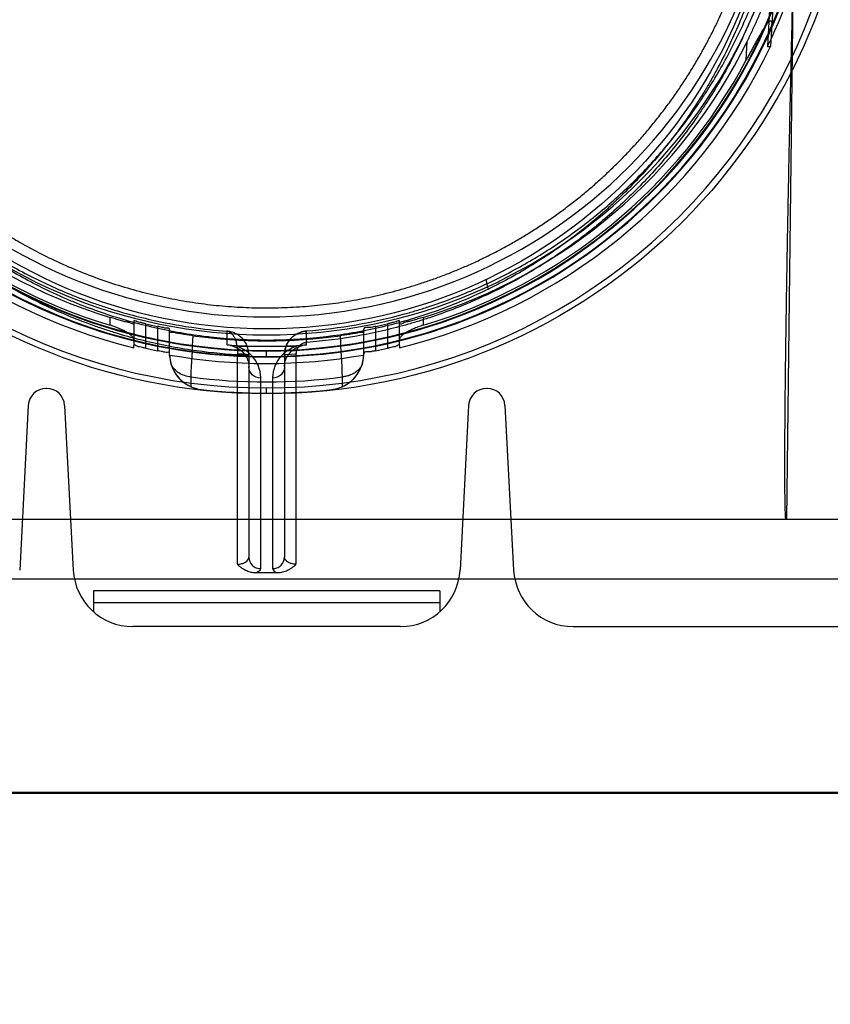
# Model space of a CAD drawing. Header units: millimetres. Extents: x 0 to 297, y 0 to 210.
# Tile 166 of 256: x 56.582 to 56.922, y 157.953 to 158.366. Entities that reach past the tile are written whole.
import ezdxf

# ---------------------------------------------------------------- set-up
doc = ezdxf.new("R2010")
doc.units = ezdxf.units.MM
doc.header["$LTSCALE"] = 16.335
doc.layers.get('0').update_dxf_attribs({"linetype": 'CONTINUOUS'})
for name, color, linetype in [('AXES_REF', 7, 'CONTINUOUS'), ('INTFCLR_1', 7, 'CONTINUOUS'), ('INTFCLR_144815', 7, 'CONTINUOUS'), ('INTFCLR_72935', 7, 'CONTINUOUS')]:
    doc.layers.add(name, color=color, linetype=linetype)

msp = doc.modelspace()

# ---------------------------------------------------------------- linework, layer by layer
at = {"color": 7, "linetype": 'Continuous'}
for radius in [4.8479140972, 4.8475, 4.8164570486]:
    msp.add_circle((57.445730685, 154.9564782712), radius, dxfattribs=at)
msp.add_arc((57.445730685, 154.9564782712), 4.8, 278.2771290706, 261.7228709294, dxfattribs=at)
at = {"layer": 'AXES_REF', "color": 9, "linetype": 'Continuous'}
msp.add_circle((57.445730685, 154.9564782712), 4.4222561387, dxfattribs=at)
at = {"layer": 'INTFCLR_1', "color": 6, "linetype": 'Continuous'}
for p, q in [((56.40981489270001, 158.0414711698), (56.9613668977, 158.0414711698)), ((56.42393325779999, 158.0417491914), (56.9472488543, 158.0417491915))]:
    msp.add_line(p, q, dxfattribs=at)
at = {"layer": 'INTFCLR_1', "color": 9, "linetype": 'Continuous'}
msp.add_circle((56.68559089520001, 158.4514782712), 0.215, dxfattribs=at)
for points, knots in [([(56.5922897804, 158.6501280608), (56.593900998, 158.6509125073), (56.5971549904, 158.6524466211), (56.6037559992, 158.6553578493), (56.6155670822, 158.660039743), (56.6295225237, 158.6643700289), (56.6420319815, 158.6672153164), (56.648402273, 158.6684047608), (56.6520824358, 158.6690171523), (56.6612971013, 158.6704258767), (56.6770795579, 158.6718907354), (56.6957278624, 158.6716556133), (56.7077838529, 158.6705504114), (56.7133500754, 158.6698545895), (56.7170566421, 158.669341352), (56.7270913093, 158.6677491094), (56.7431885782, 158.6641092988), (56.75876869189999, 158.6588556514), (56.7679851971, 158.6550807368), (56.7713005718, 158.6536487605), (56.77620762, 158.6514552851), (56.7865314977, 158.6464471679), (56.8016560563, 158.6376762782), (56.8157461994, 158.6275702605), (56.82433841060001, 158.6204258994), (56.8281928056, 158.6170231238), (56.8307309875, 158.6147283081), (56.83752948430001, 158.6083594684), (56.8479802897, 158.5973571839), (56.860475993, 158.5815013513), (56.8696440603, 158.5673794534), (56.8753926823, 158.5570296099), (56.8785041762, 158.5509390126), (56.88300325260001, 158.5416015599), (56.8889946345, 158.5270449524), (56.8941423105, 158.5101650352), (56.8967238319, 158.4988382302), (56.897776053, 158.4934703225), (56.89844221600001, 158.4898339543), (56.9000998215, 158.4797266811), (56.9014110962, 158.4666604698), (56.9017350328, 158.4534963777), (56.9016447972, 158.4468358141), (56.9015191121, 158.4430048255), (56.9010855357, 158.4335137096), (56.89982085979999, 158.4212627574), (56.8974722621, 158.4082709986), (56.8960647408, 158.4018718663), (56.8951937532, 158.3982391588), (56.8938314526, 158.3928556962), (56.8915623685, 158.3849312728), (56.8869197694, 158.371287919), (56.8813633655, 158.3581538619), (56.8757379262, 158.3471341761), (56.8723284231, 158.3410052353), (56.8670612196, 158.3320439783), (56.8584349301, 158.3191616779), (56.8454012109, 158.303166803), (56.8345454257, 158.2921440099), (56.8268634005, 158.2852178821), (56.821598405, 158.2806946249), (56.8120727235, 158.2730888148), (56.7975734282, 158.2631395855), (56.7852104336, 158.2563339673), (56.7788227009, 158.2532207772)], [0, 0, 0, 0, 0.0078493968, 0.0157556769, 0.0315973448, 0.06348082, 0.0796255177, 0.0877696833, 0.09186257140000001, 0.09596636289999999, 0.128600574, 0.1611442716, 0.177500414, 0.1816059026, 0.1857145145, 0.1938901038, 0.2261064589, 0.2578609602, 0.2657731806, 0.2697286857, 0.2736790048, 0.2893160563, 0.3199691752, 0.350131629, 0.3651446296, 0.3688979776, 0.3726519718, 0.3801321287, 0.4097003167, 0.4390100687, 0.4684423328, 0.4833358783, 0.4908515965, 0.498396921, 0.52873346, 0.5596898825, 0.5755734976, 0.5795998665, 0.5836492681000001, 0.5917658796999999, 0.6244614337, 0.6410489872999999, 0.6494251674, 0.6536350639, 0.6578378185, 0.6910418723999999, 0.7074624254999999, 0.7156483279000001, 0.7197377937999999, 0.7238248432, 0.7399718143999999, 0.7558251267, 0.7869322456, 0.802323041, 0.8100025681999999, 0.8176490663, 0.8478512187, 0.8777971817, 0.9079026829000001, 0.9155006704, 0.9231007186, 0.93830313, 0.9688745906, 1, 1, 1, 1]), ([(56.7788227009, 158.2532207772), (56.7723376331, 158.2500601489), (56.7589698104, 158.2443607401), (56.7415518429, 158.2389536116), (56.7299196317, 158.2363095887), (56.7244530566, 158.2352537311), (56.7207831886, 158.2345949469), (56.7106940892, 158.2329886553), (56.69400814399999, 158.2314443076), (56.6772400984, 158.2316618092), (56.66701639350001, 158.232469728), (56.6632831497, 158.2328395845), (56.6577194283, 158.2334654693), (56.6458386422, 158.2351997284), (56.6279129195, 158.2392667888), (56.613167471, 158.2442558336), (56.6047293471, 158.247663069), (56.60139055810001, 158.2490609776), (56.5956465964, 158.2515952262), (56.58449520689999, 158.2570250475), (56.5692993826, 158.2658713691), (56.55652127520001, 158.275082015), (56.5491105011, 158.2811331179), (56.5464575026, 158.2833802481), (56.542540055, 158.2867799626), (56.5343389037, 158.2943368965), (56.5225951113, 158.3068053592), (56.5099419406, 158.3230424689), (56.5020686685, 158.3353686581), (56.4977992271, 158.342901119), (56.4961046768, 158.3459752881), (56.493227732, 158.3514223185), (56.4878245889, 158.3626018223), (56.4825365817, 158.3759101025), (56.4781774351, 158.3897223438), (56.47440883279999, 158.4040997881), (56.4710165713, 158.4226312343), (56.469734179, 158.4386672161), (56.4695196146, 158.448171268), (56.4694823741, 158.4520004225), (56.4695455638, 158.4586486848), (56.4701694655, 158.4717518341), (56.4717691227, 158.4847242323), (56.4736417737, 158.4947358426), (56.47438388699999, 158.498333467), (56.4755487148, 158.503648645), (56.4775146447, 158.5114740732), (56.48060279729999, 158.5216641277), (56.4852712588, 158.534792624), (56.4901245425, 158.5459040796), (56.4948012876, 158.5551069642), (56.4980345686, 158.5611191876), (56.5039979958, 158.5713413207), (56.5134660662, 158.5852706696), (56.5263102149, 158.6008726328), (56.5370127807, 158.6116642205), (56.5439626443, 158.6178967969), (56.5465578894, 158.6201423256), (56.55050167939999, 158.6234734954), (56.5592924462, 158.6304613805), (56.57368811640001, 158.64030476), (56.5859545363, 158.6470436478), (56.5922897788, 158.65012806)], [0, 0, 0, 0, 0.0316060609, 0.0635406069, 0.07975651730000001, 0.0838444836, 0.0879320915, 0.0960907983, 0.1285991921, 0.1611989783, 0.1694097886, 0.173526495, 0.1776339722, 0.1939379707, 0.2261052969, 0.2580138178, 0.2620009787, 0.2659733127, 0.273871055, 0.2895030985, 0.3202911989, 0.3507747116, 0.3583934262, 0.3622044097, 0.3660061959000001, 0.3811173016, 0.4110448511, 0.4409258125, 0.4711799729, 0.4750127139, 0.4788584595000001, 0.4865582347, 0.5019977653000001, 0.5332401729, 0.5491816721, 0.5654318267, 0.5983319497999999, 0.6315729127, 0.6357728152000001, 0.6399804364, 0.648348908, 0.6648970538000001, 0.6974320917, 0.7054938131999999, 0.7095177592, 0.7135247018, 0.7293322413, 0.7448511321, 0.7601545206, 0.7903607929, 0.7978752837, 0.8053790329, 0.8202649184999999, 0.8497067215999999, 0.8790537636, 0.9086837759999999, 0.9161831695, 0.9199497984, 0.9237184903, 0.9387994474, 0.9691302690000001, 1, 1, 1, 1]), ([(56.7788227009, 158.2532207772), (56.7784459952, 158.2541372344), (56.7780014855, 158.2553501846), (56.7779455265, 158.2573240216), (56.7783970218, 158.2575400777)], [0, 0, 0, 0, 0.6643875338, 1, 1, 1, 1])]:
    msp.add_open_spline(points, degree=3, knots=knots, dxfattribs=at)
at = {"layer": 'INTFCLR_144815', "color": 9, "linetype": 'Continuous'}
for p, q in [((56.9074351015, 158.4378655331), (56.9039617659, 158.1564782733)), ((56.89897638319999, 158.3856856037), (56.8978771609, 158.3642242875)), ((56.887112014, 158.3495050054), (56.88750641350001, 158.357205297)), ((56.6197835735, 158.2380213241), (56.6197835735, 158.2413169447)), ((56.62978357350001, 158.2397706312), (56.62978357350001, 158.2294589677)), ((56.741398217, 158.2294589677), (56.741398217, 158.2397706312)), ((56.75139821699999, 158.2413169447), (56.75139821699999, 158.2380213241)), ((56.6347835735, 158.2283773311), (56.6347835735, 158.2386337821)), ((56.6397835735, 158.2375278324), (56.6397835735, 158.2273208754)), ((56.64478357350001, 158.2253199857), (56.64478357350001, 158.2364523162)), ((56.726398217, 158.2253199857), (56.726398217, 158.2364523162)), ((56.731398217, 158.2273208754), (56.731398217, 158.2375278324)), ((56.736398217, 158.2386337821), (56.736398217, 158.2283773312)), ((56.6688463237, 158.2355162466), (56.6688280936, 158.2297773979)), ((56.7023536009, 158.2297773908), (56.7023350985, 158.2356019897)), ((56.6855908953, 158.2249293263), (56.6855908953, 158.2273853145)), ((56.67329397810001, 158.2260308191), (56.6732817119, 158.2255775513)), ((56.6732835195, 158.1376225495), (56.6732817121, 158.2255775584)), ((56.673281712, 158.2255775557), (56.67809089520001, 158.2254030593)), ((56.67809089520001, 158.2256298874), (56.67809089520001, 158.1406150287)), ((56.69309089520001, 158.2256299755), (56.69309089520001, 158.1406150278)), ((56.697900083, 158.2258044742), (56.69789827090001, 158.1376225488)), ((56.65369201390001, 158.2163160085), (56.6537106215, 158.2122208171)), ((56.6830908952, 158.1357990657), (56.6830908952, 158.2158455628)), ((56.68809089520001, 158.2158455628), (56.68809089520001, 158.1357990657)), ((56.717471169, 158.2122208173), (56.7174897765, 158.2163160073)), ((56.65816118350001, 158.211011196), (56.6581942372, 158.2110075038)), ((56.68559089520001, 158.2092151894), (56.6855908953, 158.2116715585)), ((56.71298755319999, 158.2110075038), (56.7130206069, 158.211011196)), ((56.7582949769, 158.1214782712), (56.6128868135, 158.1214782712)), ((56.74186678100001, 158.1114782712), (56.6293150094, 158.1114782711))]:
    msp.add_line(p, q, dxfattribs=at)
at = {"layer": 'INTFCLR_144815', "color": 6, "linetype": 'Continuous'}
for p, q in [((56.8976137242, 158.3854508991), (56.8960621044, 158.3551248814)), ((56.8978780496, 158.3642344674), (56.8972216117, 158.3551188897)), ((56.8960616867, 158.3551249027), (56.8972216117, 158.3551188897)), ((56.62978357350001, 158.228560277), (56.62978357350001, 158.2294589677)), ((56.6704695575, 158.2295175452), (56.66938016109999, 158.2297211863)), ((56.6730808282, 158.2291584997), (56.6714248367, 158.2293136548)), ((56.6730808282, 158.2291584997), (56.6981009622, 158.2291584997)), ((56.7007122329, 158.2295175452), (56.6988890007, 158.2291956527)), ((56.70235360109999, 158.2297773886), (56.7012545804, 158.2296345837)), ((56.741398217, 158.2294589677), (56.741398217, 158.228560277)), ((56.6448258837, 158.2252884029), (56.64478357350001, 158.2253199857)), ((56.6448659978, 158.2255159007), (56.6448258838, 158.2252884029)), ((56.7263559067, 158.2252884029), (56.7263157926, 158.2255159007)), ((56.72639821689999, 158.2253199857), (56.7263559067, 158.2252884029)), ((56.593232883, 158.2114782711), (56.5929489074, 158.2114782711)), ((56.778232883, 158.2114782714), (56.7779489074, 158.2114782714)), ((56.5854591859, 158.2043707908), (56.5818325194, 158.1351698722)), ((56.6007226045, 158.2043707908), (56.604349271, 158.1351698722)), ((56.7704591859, 158.2043707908), (56.7668325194, 158.1351698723)), ((56.78572260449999, 158.2043707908), (56.78934927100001, 158.1351698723)), ((56.9905114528, 158.1564782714), (56.3806703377, 158.1564782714)), ((56.3665342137, 158.1314782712), (57.0046475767, 158.1314782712)), ((56.6128868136, 158.1264782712), (56.6128868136, 158.1176337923)), ((56.7582949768, 158.1264782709), (56.6128868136, 158.1264782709)), ((56.7582949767, 158.1264782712), (56.7582949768, 158.1176337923)), ((56.8143150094, 158.1114782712), (56.937424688, 158.1114782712))]:
    msp.add_line(p, q, dxfattribs=at)
at = {"layer": 'INTFCLR_144815', "color": 7, "linetype": 'Continuous'}
for p, q in [((56.6930466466, 158.2246905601), (56.6978783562, 158.2253348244)), ((56.697900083, 158.2258044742), (56.69309089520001, 158.2256299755))]:
    msp.add_line(p, q, dxfattribs=at)
at = {"layer": 'INTFCLR_144815', "color": 9, "linetype": 'Continuous'}
msp.add_circle((56.68559089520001, 158.4564782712), 0.2472630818, dxfattribs=at)
for centre, radius, start, end in [((56.6855908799, 158.4564346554), 0.2447631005, 179.9897900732, 0.0102098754), ((56.68559089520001, 158.4565925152), 0.2318711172, 180.028230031, 359.9717699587), ((56.6855908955, 158.4564513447), 0.2315220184, 179.9933364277, 0.0066635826), ((56.68559089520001, 158.4565488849), 0.2293714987, 180.0176390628, 359.9823609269), ((56.68559089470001, 158.4564077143), 0.2290223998, 179.982348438, 0.0176515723), ((60.3262911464, 158.0337751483), 3.6771328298, 176.8844939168, 177.1545435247), ((53.0701291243, 158.0350921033), 3.6518600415, 2.8444768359, 3.1163952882), ((56.68559089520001, 158.4564782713), 0.2422714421, 262.4341325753, 277.565867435)]:
    msp.add_arc(centre, radius, start, end, dxfattribs=at)
at = {"layer": 'INTFCLR_144815', "color": 6, "linetype": 'Continuous'}
for centre, radius, start, end in [((56.68559089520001, 158.4564782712), 0.2225, 180.0510065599, 359.9489934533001), ((56.68559089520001, 158.4564782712), 0.215, 180, 359.9999999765), ((56.68559089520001, 158.4564782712), 0.2336035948, 334.2866429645, 348.7122120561), ((56.68559089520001, 158.4564782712), 0.225, 206.1813150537, 252.9936921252), ((56.68559089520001, 158.4564782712), 0.225, 287.0063078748, 333.8186849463), ((56.68559089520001, 158.4564782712), 0.2346509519, 205.5916832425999, 256.2414276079), ((56.68559089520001, 158.4564782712), 0.2346509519, 283.7585723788, 334.4083167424), ((56.68559089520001, 158.4564782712), 0.2281535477, 207.9606619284, 253.2357535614), ((56.68559089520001, 158.4564782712), 0.2281535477, 286.7642464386, 332.0393380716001), ((56.68559089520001, 158.4564782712), 0.2236908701, 256.871729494, 258.1834040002), ((56.68559089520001, 158.4564782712), 0.2236908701, 281.8165959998, 283.128270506), ((56.68559089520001, 158.4564782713), 0.2250000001, 262.0813180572, 277.918681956), ((56.68559089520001, 158.4564782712), 0.2336908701, 257.4428966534, 258.6958753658), ((56.68559089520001, 158.4564782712), 0.2273197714, 265.771133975, 274.228866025), ((56.68559089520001, 158.4564782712), 0.2336908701, 281.3041246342, 282.5571033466), ((56.65985017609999, 158.2259311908), 0.0150379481, 182.4499574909, 197.10251136), ((56.65985632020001, 158.2259107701), 0.0149956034, 181.5089148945, 263.6351487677), ((56.68559089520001, 158.4564782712), 0.2345253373, 259.9999999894, 279.9999999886), ((56.7113254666, 158.2259107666), 0.0149956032, 276.3648662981, 358.4910990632), ((56.7113156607, 158.2259338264), 0.0150540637, 342.9057562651, 357.5432309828), ((56.6598139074, 158.225924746), 0.0150015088, 197.1197232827, 245.993358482), ((56.7113670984, 158.2259254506), 0.0150025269, 276.3804309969, 342.8785870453), ((56.5929489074, 158.2039782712), 0.0075, 90.0000000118, 176.9999999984), ((56.593232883, 158.2039782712), 0.0075, 3.0000000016, 89.99999998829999), ((56.6598330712, 158.225954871), 0.0150369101, 245.9733548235, 263.6162094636), ((56.68559089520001, 158.4564782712), 0.2469948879, 263.6277518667, 276.3722481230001), ((56.7779489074, 158.2039782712), 0.0075, 89.99999998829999, 176.9999999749), ((56.778232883, 158.2039782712), 0.0075, 3.0000000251, 90.0000000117), ((56.6293150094, 158.1364782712), 0.025, 182.9999999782, 270.000000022), ((56.74186678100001, 158.1364782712), 0.025, 269.9999999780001, 357.0000000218), ((56.8143150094, 158.1364782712), 0.025, 182.9999999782, 270.000000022)]:
    msp.add_arc(centre, radius, start, end, dxfattribs=at)
at = {"layer": 'INTFCLR_144815', "color": 7, "linetype": 'Continuous'}
msp.add_arc((56.7030937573, 158.2256274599), 0.0100030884, 94.34952020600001, 179.9855789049, dxfattribs=at)
at = {"layer": 'INTFCLR_144815', "color": 6, "linetype": 'Continuous'}
msp.add_ellipse((56.68559089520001, 158.0458211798), major_axis=(0.3160504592, 0), ratio=0.2790996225, start_param=7.8389877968, end_param=7.8689754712, dxfattribs=at)
for points, knots in [([(56.4756825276, 158.4564782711), (56.4756849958, 158.4534090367), (56.4758226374, 158.4472652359), (56.47642794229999, 158.4380559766), (56.4774368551, 158.4288335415), (56.4788601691, 158.4195802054), (56.4807178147, 158.4102642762), (56.4830334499, 158.400874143), (56.4858369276, 158.3913997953), (56.4891588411, 158.3818475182), (56.49293423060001, 158.3724735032), (56.496939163, 158.3637526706), (56.5008779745, 158.3560746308), (56.5045585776, 158.3495234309), (56.5079645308, 158.3439039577), (56.511099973, 158.3390537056), (56.51398050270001, 158.3348386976), (56.51660916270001, 158.3311734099), (56.5189997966, 158.3279772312), (56.5211665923, 158.3251849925), (56.5231445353, 158.3227173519), (56.525083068, 158.3203678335), (56.5270742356, 158.318023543), (56.52909588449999, 158.3157151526), (56.5309964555, 158.3136067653), (56.5326956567, 158.3117688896), (56.5342122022, 158.3101647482), (56.5355646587, 158.3087620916), (56.53683327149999, 158.3074689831), (56.5381221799, 158.3061768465), (56.5395377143, 158.3047829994), (56.5411216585, 158.3032539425), (56.5429011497, 158.3015735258), (56.5449049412, 158.2997272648), (56.5471634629, 158.2977026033), (56.5497076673, 158.2954905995), (56.5525834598, 158.2930743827), (56.5558361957, 158.290444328), (56.5595245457, 158.2875880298), (56.56372826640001, 158.2844872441), (56.5685466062, 158.2811250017), (56.5740992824, 158.2774905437), (56.58051502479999, 158.2735920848), (56.5879856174, 158.269432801), (56.5965802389, 158.2651254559), (56.6060184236, 158.2609569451), (56.6158719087, 158.2571897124), (56.6257868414, 158.2539591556), (56.6357334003, 158.251255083), (56.64569764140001, 158.2490644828), (56.655684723, 158.24737293), (56.6656669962, 158.246174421), (56.6756391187, 158.2454603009), (56.6822791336, 158.2453022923), (56.6855908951, 158.2453022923)], [0, 0, 0, 0, 0.0278433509, 0.0557285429, 0.083699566, 0.1119794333, 0.1406325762, 0.1698467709, 0.1996862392, 0.2302331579, 0.2615586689, 0.2913262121, 0.3172584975, 0.3398211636, 0.3594801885, 0.3768602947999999, 0.3922082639, 0.4057894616, 0.4177749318, 0.4284144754, 0.4378506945, 0.4464634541, 0.456046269, 0.4657523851, 0.4742990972, 0.4817962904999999, 0.4884585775, 0.4943248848, 0.4994721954, 0.5048918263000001, 0.510881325, 0.5174938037, 0.5248635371, 0.5330841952, 0.5422107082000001, 0.5523788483, 0.5636668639, 0.5762833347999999, 0.5903234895, 0.6059832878, 0.6236658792, 0.6436173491, 0.6661769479, 0.6917559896, 0.7211635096, 0.7533574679, 0.7853151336, 0.8168215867, 0.8479181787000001, 0.8787852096, 0.9093365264, 0.9397732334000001, 0.9699565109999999, 1, 1, 1, 1]), ([(56.6855908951, 158.2453022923), (56.6872677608, 158.2453022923), (56.6906225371, 158.2453427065), (56.6956539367, 158.2455246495), (56.7006849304, 158.2458282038), (56.7057152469, 158.2462538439), (56.7107445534, 158.2468022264), (56.7157725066, 158.2474741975), (56.72079857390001, 158.2482707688), (56.7258222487, 158.249193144), (56.7308427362, 158.2502426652), (56.7358592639, 158.251420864), (56.74087067, 158.2527293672), (56.7458758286, 158.2541699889), (56.7508731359, 158.2557445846), (56.7558610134, 158.2574551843), (56.76083730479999, 158.2593037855), (56.7657998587, 158.2612925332), (56.7707458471, 158.2634234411), (56.7756724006, 158.2656986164), (56.7805759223, 158.2681199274), (56.7854527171, 158.2706892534), (56.7902983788, 158.2734081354), (56.7951081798, 158.2762779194), (56.7998767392, 158.2792994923), (56.804598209, 158.2824733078), (56.8092661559, 158.2857992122), (56.8138735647, 158.2892763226), (56.8184128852, 158.2929029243), (56.8228760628, 158.2966763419), (56.82725460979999, 158.3005928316), (56.8315396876, 158.3046474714), (56.8357222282, 158.3088340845), (56.8397930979, 158.3131452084), (56.84374330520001, 158.3175721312), (56.8475642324, 158.3221049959), (56.85124782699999, 158.3267329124), (56.854786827, 158.3314441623), (56.8581749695, 158.3362264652), (56.8614071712, 158.3410672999), (56.8644797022, 158.3459543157), (56.8673899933, 158.3508752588), (56.8701365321, 158.3558179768), (56.8727187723, 158.360770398), (56.8751378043, 158.365722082), (56.8773963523, 158.3706649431), (56.8794985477, 158.3755936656), (56.88144914, 158.3805046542), (56.8832531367, 158.3853956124), (56.88491552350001, 158.390265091), (56.88644115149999, 158.3951123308), (56.88783462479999, 158.3999370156), (56.8891002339, 158.404739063), (56.89024193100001, 158.4095184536), (56.8912634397, 158.4142756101), (56.8921682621, 158.4190115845), (56.8929596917, 158.423728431), (56.8936406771, 158.4284288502), (56.89421376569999, 158.4331161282), (56.8946810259, 158.4377937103), (56.8950440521, 158.4424652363), (56.8953039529, 158.4471344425), (56.8954613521, 158.4518051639), (56.8954980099, 158.4549202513), (56.89549926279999, 158.4564782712)], [0, 0, 0, 0, 0.0152115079, 0.0304312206, 0.0456674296, 0.060928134, 0.076221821, 0.0915561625, 0.1069396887, 0.1223797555, 0.1378850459, 0.1534623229, 0.169120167, 0.1848647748, 0.2007045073, 0.2166448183, 0.2326936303, 0.2488553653, 0.2651371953, 0.2815421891, 0.2980761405, 0.3147407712, 0.3315399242, 0.3484738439, 0.3655424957, 0.3827441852, 0.4000751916, 0.4175297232, 0.4350996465, 0.4527744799, 0.4705409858, 0.4883832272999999, 0.5062825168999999, 0.524217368, 0.5421640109, 0.5600969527, 0.5779894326, 0.5958136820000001, 0.6135422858, 0.6311489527, 0.6486090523, 0.6659016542, 0.6830048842, 0.6998975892, 0.7165613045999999, 0.7329915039, 0.7491899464, 0.7651635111, 0.7809214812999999, 0.7964748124, 0.8118350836, 0.8270148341, 0.8420260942, 0.856879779, 0.8715864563, 0.8861599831, 0.9006149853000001, 0.9149693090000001, 0.9292409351, 0.9434482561, 0.9576092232, 0.9717425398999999, 0.9858665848, 1, 1, 1, 1]), ([(56.88750641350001, 158.357205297), (56.887845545, 158.3578950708), (56.8885303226, 158.3593072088), (56.8895502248, 158.3614710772), (56.8905718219, 158.3637042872), (56.8915777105, 158.3659724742), (56.89254931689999, 158.3682340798), (56.8934676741, 158.3704411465), (56.89431065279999, 158.3725319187), (56.8950577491, 158.3744413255), (56.8957000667, 158.3761291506), (56.8962445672, 158.3775944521), (56.8967036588, 158.3788610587), (56.8971962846, 158.3802332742), (56.8976441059, 158.3815826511), (56.898224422, 158.3831115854), (56.8983260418, 158.3841172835), (56.899438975, 158.3857649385), (56.89897638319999, 158.3856856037)], [0, 0, 0, 0, 0.07502765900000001, 0.1531894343, 0.2335000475, 0.3147357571, 0.3953805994, 0.4737639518, 0.5480715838, 0.6154260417, 0.6738933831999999, 0.7243681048, 0.7679500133, 0.8055813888, 0.8660002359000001, 0.9102996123, 0.9541863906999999, 1, 1, 1, 1]), ([(56.9036952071, 158.1564782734), (56.9036433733, 158.1570279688), (56.9035697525, 158.1582529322), (56.9035060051, 158.1598657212), (56.90346195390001, 158.1613507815), (56.90343098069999, 158.1626242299), (56.9034033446, 158.1640150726), (56.903378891, 158.1655321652), (56.90335759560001, 158.1671852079), (56.903339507, 158.1689848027), (56.90332474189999, 158.170942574), (56.903313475, 158.1730711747), (56.9033059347, 158.1753843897), (56.9033024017, 158.1778974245), (56.9033032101, 158.1806270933), (56.9033087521, 158.1835919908), (56.9033194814, 158.1868125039), (56.9033359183, 158.1903109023), (56.9033586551, 158.1941115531), (56.9033883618, 158.198240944), (56.90342579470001, 158.2027279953), (56.9034718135, 158.2076051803), (56.9035273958, 158.2129085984), (56.9035936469, 158.2186776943), (56.9036718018, 158.2249546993), (56.9037632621, 158.2317866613), (56.903869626, 158.2392261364), (56.9039927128, 158.2473313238), (56.9041345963, 158.2561666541), (56.9042976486, 158.2658036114), (56.9044846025, 158.2763221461), (56.90469860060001, 158.2878107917), (56.9049432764, 158.3003679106), (56.9052228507, 158.3141027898), (56.9055422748, 158.3291378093), (56.90590746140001, 158.3456126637), (56.9063256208, 158.3636900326), (56.9066301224, 158.3762934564), (56.9067930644, 158.3828922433)], [0, 0, 0, 0, 0.007314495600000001, 0.0162510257, 0.0213833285, 0.0269963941, 0.0331262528, 0.0398123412, 0.04709693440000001, 0.0550270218, 0.0636539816, 0.0730335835, 0.0832264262, 0.0942988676, 0.1063254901, 0.1193882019, 0.1335769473, 0.1489900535, 0.1657343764, 0.1839276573, 0.2036963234, 0.2251794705, 0.2485419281, 0.2739581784, 0.3016116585, 0.3317041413, 0.3644739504, 0.4001775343, 0.4390914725, 0.4815366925, 0.527863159, 0.5784596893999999, 0.6337610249, 0.6942474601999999, 0.7604526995, 0.8329851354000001, 0.9125547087, 1, 1, 1, 1]), ([(56.8978771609, 158.3642242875), (56.8979034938, 158.3645949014), (56.89817884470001, 158.3654473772), (56.8966462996, 158.3660568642), (56.89597971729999, 158.3647191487), (56.89514505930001, 158.3637414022), (56.8943205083, 158.3624168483), (56.8935621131, 158.3611894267), (56.8928419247, 158.3599600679), (56.892197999, 158.3588400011), (56.89148626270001, 158.3575770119), (56.89070869, 158.3561755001), (56.8898707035, 158.3546450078), (56.8889817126, 158.3530037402), (56.8880553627, 158.3512780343), (56.8874287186, 158.3501016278), (56.887112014, 158.3495050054)], [0, 0, 0, 0, 0.05257632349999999, 0.1037903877, 0.1639261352, 0.2300141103, 0.2946172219, 0.3816090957, 0.4351594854, 0.496039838, 0.564477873, 0.6402869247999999, 0.7228443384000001, 0.8113872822, 0.9044168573, 1, 1, 1, 1]), ([(56.62978357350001, 158.238689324), (56.62978357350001, 158.2381820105), (56.6281108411, 158.2392130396), (56.626866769, 158.2392618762), (56.6250558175, 158.239819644), (56.6234667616, 158.2402313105), (56.6220464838, 158.2406417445), (56.6209239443, 158.2409709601), (56.6201657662, 158.2412000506), (56.6197835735, 158.2413169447)], [0, 0, 0, 0, 0.1471269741, 0.2835276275, 0.4570121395, 0.660371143, 0.7703881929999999, 0.8840911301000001, 1, 1, 1, 1]), ([(56.6347835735, 158.2386337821), (56.6343451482, 158.2387360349), (56.6335149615, 158.2389164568), (56.6322664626, 158.2392660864), (56.6312439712, 158.2393134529), (56.6297835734, 158.2402579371), (56.62978357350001, 158.2397706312)], [0, 0, 0, 0, 0.2633778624, 0.5076336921, 0.7149088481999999, 1, 1, 1, 1]), ([(56.741398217, 158.2397706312), (56.741398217, 158.240258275), (56.7399382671, 158.2393139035), (56.7389157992, 158.2392661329), (56.7376676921, 158.2389166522), (56.73683711, 158.238736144), (56.736398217, 158.2386337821)], [0, 0, 0, 0, 0.2852888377, 0.4921243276, 0.7363410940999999, 1, 1, 1, 1]), ([(56.75139821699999, 158.2413169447), (56.751016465, 158.2412001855), (56.7502581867, 158.2409710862), (56.7491345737, 158.2406414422), (56.7480404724, 158.2403256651), (56.7467080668, 158.2399660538), (56.7451239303, 158.2394679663), (56.7435827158, 158.2393644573), (56.741398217, 158.2379675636), (56.741398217, 158.238689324)], [0, 0, 0, 0, 0.1157792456, 0.2296614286, 0.3399185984, 0.4449509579, 0.6347463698, 0.7906735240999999, 1, 1, 1, 1]), ([(56.62978357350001, 158.2319058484), (56.62978357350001, 158.2322869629), (56.6293722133, 158.233079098), (56.6284742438, 158.2339315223), (56.6273769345, 158.234728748), (56.62629145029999, 158.2353693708), (56.62521348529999, 158.2359270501), (56.6242034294, 158.2363984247), (56.6231395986, 158.2368493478), (56.62203866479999, 158.2372740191), (56.6209175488, 158.2376673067), (56.6201618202, 158.2379073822), (56.6197835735, 158.2380213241)], [0, 0, 0, 0, 0.09447921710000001, 0.2047324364, 0.3088336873, 0.4292518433, 0.5170782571, 0.6095937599, 0.7055101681, 0.803461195, 0.9020696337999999, 1, 1, 1, 1]), ([(56.64478357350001, 158.2364523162), (56.64478357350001, 158.236947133), (56.64303307, 158.2366119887), (56.64170148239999, 158.2372149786), (56.6404272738, 158.2373931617), (56.6397835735, 158.2375278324)], [0, 0, 0, 0, 0.2902356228, 0.6142619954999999, 1, 1, 1, 1]), ([(56.731398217, 158.2375278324), (56.7309626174, 158.2374366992), (56.7300837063, 158.237291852), (56.72863447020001, 158.2367743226), (56.72639821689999, 158.2372989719), (56.726398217, 158.2364523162)], [0, 0, 0, 0, 0.2610413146, 0.5033776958, 1, 1, 1, 1]), ([(56.75139821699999, 158.2380213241), (56.751033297, 158.2379113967), (56.7503060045, 158.2376808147), (56.7492259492, 158.2373038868), (56.7481648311, 158.2368980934), (56.7471351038, 158.2364671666), (56.7458570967, 158.2358799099), (56.7444364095, 158.235132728), (56.7430126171, 158.2341860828), (56.74192034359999, 158.2332143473), (56.741398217, 158.2323614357), (56.741398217, 158.2319058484)], [0, 0, 0, 0, 0.0945406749, 0.1892324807, 0.2837303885, 0.3763075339, 0.4660987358, 0.6324832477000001, 0.7746478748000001, 0.8869862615, 1, 1, 1, 1]), ([(56.6545932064, 158.2336237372), (56.6542230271, 158.2336752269), (56.65348748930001, 158.2337799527), (56.6523983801, 158.233943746), (56.6510119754, 158.2341574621), (56.649450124, 158.234442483), (56.6476742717, 158.2346810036), (56.6464216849, 158.2351766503), (56.64478357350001, 158.2348758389), (56.64478357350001, 158.2353846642)], [0, 0, 0, 0, 0.1124479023, 0.2234777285, 0.3315941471, 0.5334406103, 0.7080612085, 0.8469099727, 1, 1, 1, 1]), ([(56.72639821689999, 158.2353846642), (56.72639821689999, 158.2348741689), (56.7247565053, 158.2351760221), (56.72350234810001, 158.2346801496), (56.7217270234, 158.2344416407), (56.7201660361, 158.2341568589), (56.71878076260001, 158.2339433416), (56.7176929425, 158.2337797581), (56.7169583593, 158.2336751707), (56.71658858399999, 158.2336237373)], [0, 0, 0, 0, 0.1535925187, 0.2925122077, 0.467024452, 0.668799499, 0.7768122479, 0.8876747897, 1, 1, 1, 1]), ([(56.6347835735, 158.2283773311), (56.6343457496, 158.2284748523), (56.6335164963, 158.2286463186), (56.6322690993, 158.2289817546), (56.6312456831, 158.2290185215), (56.6297835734, 158.22994616), (56.62978357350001, 158.2294589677)], [0, 0, 0, 0, 0.2630321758, 0.5070526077, 0.7143098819, 1, 1, 1, 1]), ([(56.741398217, 158.2294589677), (56.741398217, 158.2299465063), (56.7399364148, 158.2290188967), (56.7389129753, 158.2289817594), (56.737665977, 158.2286464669), (56.7368364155, 158.2284749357), (56.736398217, 158.2283773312)], [0, 0, 0, 0, 0.2858931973, 0.4927596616, 0.7367427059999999, 1, 1, 1, 1]), ([(56.64478357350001, 158.2262892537), (56.64478357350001, 158.2267837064), (56.6430318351, 158.2264349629), (56.6417003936, 158.2270254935), (56.6404267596, 158.2271923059), (56.6397835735, 158.2273208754)], [0, 0, 0, 0, 0.2905354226, 0.6145937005, 1, 1, 1, 1]), ([(56.731398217, 158.2273208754), (56.7309629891, 158.2272338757), (56.7300847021, 158.2270970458), (56.7286354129, 158.2265930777), (56.72639821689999, 158.2271350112), (56.726398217, 158.2262892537)], [0, 0, 0, 0, 0.2608028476, 0.5030260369, 1, 1, 1, 1]), ([(56.68085226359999, 158.1340208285), (56.68025824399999, 158.1340183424), (56.6790123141, 158.1341542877), (56.6771340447, 158.1347807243), (56.6755703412, 158.135681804), (56.6742848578, 158.1366761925), (56.6736275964, 158.1372902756), (56.67328351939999, 158.1376225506)], [0, 0, 0, 0, 0.2073216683, 0.4334280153, 0.6864196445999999, 0.8330586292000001, 1, 1, 1, 1]), ([(56.69789827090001, 158.1376225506), (56.6974886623, 158.1372236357), (56.6967192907, 158.1365180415), (56.695539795, 158.135653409), (56.6944356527, 158.1350176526), (56.693369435, 158.1345539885), (56.6920214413, 158.1341450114), (56.69099374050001, 158.1340180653), (56.6903295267, 158.1340208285)], [0, 0, 0, 0, 0.1994813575, 0.3635949, 0.5091992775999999, 0.6431331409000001, 0.7682614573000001, 1, 1, 1, 1])]:
    msp.add_open_spline(points, degree=3, knots=knots, dxfattribs=at)
at = {"layer": 'INTFCLR_144815', "color": 9, "linetype": 'Continuous'}
for points, knots in [([(56.6732817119, 158.2255775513), (56.6667239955, 158.2259527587), (56.6530024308, 158.2273698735), (56.6359360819, 158.2308060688), (56.6246541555, 158.233971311), (56.6194906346, 158.2355948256), (56.6160612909, 158.2367202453), (56.6067828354, 158.2399579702), (56.59203055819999, 158.2461454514), (56.5764330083, 158.2545453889), (56.5660201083, 158.261154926), (56.5602130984, 158.2651378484), (56.5516883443, 158.2712864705), (56.5421834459, 158.2790290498), (56.5332621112, 158.2873939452), (56.5283329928, 158.2923469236), (56.52111949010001, 158.2999375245), (56.5109603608, 158.311936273), (56.4988836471, 158.3291508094), (56.4900976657, 158.3444484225), (56.48503909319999, 158.3548307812), (56.4828155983, 158.3597457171), (56.48136301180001, 158.3630573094), (56.4775141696, 158.3722589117), (56.4720428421, 158.3877875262), (56.46800665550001, 158.4038132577), (56.4660944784, 158.4138113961), (56.4654543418, 158.4175088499), (56.464557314, 158.423078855), (56.4630699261, 158.4344253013), (56.46238777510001, 158.4449162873), (56.4622331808, 158.4516527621)], [0, 0, 0, 0, 0.0579960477, 0.1216075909, 0.1534412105, 0.1614161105, 0.1693984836, 0.1853084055, 0.2481800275, 0.3103966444, 0.3414785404, 0.3570416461, 0.3725645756, 0.4342808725, 0.4650884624, 0.4805165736, 0.4959725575, 0.5575426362, 0.6191124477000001, 0.6814044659, 0.7130732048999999, 0.7210533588, 0.7290343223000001, 0.7450012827, 0.8091155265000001, 0.8741835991, 0.8906916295, 0.8989896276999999, 0.9073150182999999, 0.9405046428, 1, 1, 1, 1]), ([(56.4654683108, 158.4515892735), (56.4656149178, 158.4451246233), (56.4662801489, 158.4350667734), (56.4677402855, 158.4241948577), (56.4686200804, 158.4188674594), (56.4692482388, 158.4153303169), (56.4711262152, 158.4057613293), (56.4750953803, 158.3904207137), (56.4804744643, 158.3755727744), (56.4842578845, 158.3667768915), (56.4856869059, 158.3636090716), (56.4878756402, 158.3589049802), (56.4928592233, 158.3489617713), (56.5015162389, 158.3343159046), (56.5134126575, 158.3178440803), (56.52341236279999, 158.3063748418), (56.5305125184, 158.2991186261), (56.53537140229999, 158.2943770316), (56.54417302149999, 158.2863633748), (56.5535391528, 158.2789572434), (56.5619340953, 158.2730786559), (56.5676609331, 158.2692652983), (56.5779373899, 158.2629333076), (56.59332640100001, 158.2548907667), (56.607862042, 158.2489750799), (56.6170052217, 158.2458785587), (56.62038724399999, 158.2448013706), (56.6254817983, 158.2432467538), (56.6366162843, 158.2402151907), (56.6519430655, 158.2372216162), (56.6639192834, 158.2358938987), (56.6688463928, 158.235516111)], [0, 0, 0, 0, 0.0596440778, 0.0928240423, 0.1011490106, 0.1094475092, 0.1259595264, 0.1910905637, 0.255365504, 0.2713912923, 0.2794047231, 0.2874194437, 0.3192469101, 0.3819601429, 0.4441037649, 0.5064173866, 0.5220877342, 0.5377410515, 0.5690320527, 0.6318516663, 0.6476799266, 0.6635601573, 0.6953077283, 0.7589802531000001, 0.8234733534, 0.8398143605, 0.8480158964, 0.8562115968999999, 0.8889438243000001, 0.9544198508, 1, 1, 1, 1]), ([(56.7023350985, 158.2356019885), (56.7093236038, 158.2361380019), (56.7231943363, 158.2378746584), (56.7385296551, 158.2413073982), (56.7485412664, 158.2441823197), (56.75513749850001, 158.2462471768), (56.7664017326, 158.2502165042), (56.7819078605, 158.256930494), (56.7995382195, 158.2665724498), (56.8119849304, 158.2749303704), (56.8199332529, 158.2809472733), (56.8251416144, 158.2850791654), (56.8339536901, 158.2925712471), (56.8457654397, 158.3040707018), (56.85649218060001, 158.3165657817), (56.8633997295, 158.3257958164), (56.8671896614, 158.3312316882), (56.8727172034, 158.339552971), (56.88033068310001, 158.3525488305), (56.88747669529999, 158.3677456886), (56.8917673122, 158.3787609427), (56.8940272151, 158.3852102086), (56.8972183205, 158.3950394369), (56.9011584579, 158.4100977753), (56.9045440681, 158.4306697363), (56.905515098, 158.4445851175), (56.9056740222, 158.4515892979)], [0, 0, 0, 0, 0.0646712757, 0.128756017, 0.144762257, 0.1607751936, 0.1925243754, 0.2549242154, 0.3164399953, 0.3776942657, 0.3930416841, 0.4084179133, 0.439031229, 0.4997315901, 0.5603068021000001, 0.5907642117, 0.6060722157, 0.6214442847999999, 0.6829352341, 0.7448362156, 0.7761705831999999, 0.791975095, 0.8078842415, 0.8715193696, 0.935356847, 1, 1, 1, 1]), ([(56.9073170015, 158.4516527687), (56.90715510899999, 158.4444898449), (56.9061718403, 158.4302611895), (56.9027528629, 158.4092248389), (56.8987774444, 158.39382252), (56.8955582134, 158.3837675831), (56.8932793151, 158.3771728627), (56.8889534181, 158.3659127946), (56.88175118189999, 158.3503772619), (56.8740764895, 158.3370809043), (56.8685009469, 158.3285688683), (56.8646828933, 158.3230105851), (56.85772483, 158.3135773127), (56.8469205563, 158.3008049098), (56.83501705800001, 158.2890415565), (56.8261341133, 158.2813781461), (56.82088730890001, 158.2771516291), (56.812883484, 158.2710044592), (56.800353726, 158.2624604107), (56.782595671, 158.2526012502), (56.7669737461, 158.2457347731), (56.7556255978, 158.2416745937), (56.7489818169, 158.2395641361), (56.7389027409, 158.2366249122), (56.7234618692, 158.2331170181), (56.70949022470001, 158.2313379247), (56.7024517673, 158.2307915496)], [0, 0, 0, 0, 0.065112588, 0.129394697, 0.1934385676, 0.2094427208, 0.2253383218, 0.256842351, 0.3190311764, 0.3807412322, 0.3961553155, 0.411501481, 0.442018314, 0.5026504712, 0.5633236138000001, 0.5938905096, 0.609235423, 0.6245466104, 0.6856021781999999, 0.7468424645, 0.8088893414, 0.8404348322, 0.8563390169, 0.8722339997, 0.9358427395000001, 1, 1, 1, 1]), ([(56.6688464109, 158.2355162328), (56.66974587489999, 158.23547826), (56.6709900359, 158.234626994), (56.6719407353, 158.2331278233), (56.6725325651, 158.231777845), (56.6731801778, 158.2294110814), (56.6733311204, 158.2274233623), (56.6732939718, 158.226030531)], [0, 0, 0, 0, 0.2396276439, 0.347879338, 0.4762513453, 0.6291319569, 1, 1, 1, 1]), ([(56.67809089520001, 158.2256298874), (56.67809089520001, 158.2263695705), (56.6779672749, 158.2274744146), (56.6774781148, 158.2291895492), (56.6766381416, 158.2309972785), (56.67522659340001, 158.23273454), (56.6735687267, 158.2340113), (56.67205933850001, 158.2348020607), (56.6704789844, 158.2353160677), (56.6693902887, 158.2354796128), (56.6688464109, 158.2355162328)], [0, 0, 0, 0, 0.1491509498, 0.2217144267, 0.3592129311, 0.5481975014, 0.6663633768, 0.7791849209, 0.8900832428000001, 1, 1, 1, 1]), ([(56.7024517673, 158.2307915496), (56.7024295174, 158.2310892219), (56.7023873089, 158.2316895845), (56.70233342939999, 158.2325764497), (56.70228803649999, 158.2334878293), (56.7022622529, 158.2342942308), (56.7022505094, 158.2350371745), (56.70227825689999, 158.2353304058), (56.7022955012, 158.2356126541), (56.7023350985, 158.2356019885)], [0, 0, 0, 0, 0.1855525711, 0.3738292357, 0.553538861, 0.7482608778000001, 0.8916641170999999, 0.9745086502, 1, 1, 1, 1]), ([(56.6704695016, 158.2295175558), (56.6706887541, 158.2294685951), (56.6713568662, 158.2292974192), (56.6725285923, 158.2288733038), (56.6739542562, 158.2281064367), (56.6754468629, 158.2269370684), (56.6765936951, 158.2255653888), (56.67735495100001, 158.2241698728), (56.6777854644, 158.2230028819), (56.6780358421, 158.2218335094), (56.6780908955, 158.221049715), (56.67809089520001, 158.2206615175)], [0, 0, 0, 0, 0.05344492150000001, 0.1639767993, 0.2955709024, 0.43685216, 0.6127840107, 0.7163908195, 0.8137968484, 0.9076477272, 1, 1, 1, 1]), ([(56.6830906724, 158.2158455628), (56.6830865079, 158.2164465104), (56.6830096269, 158.2176590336), (56.68263215, 158.2194684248), (56.6819892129, 158.2212746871), (56.6810350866, 158.223078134), (56.679958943, 158.2245333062), (56.67888606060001, 158.2256717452), (56.6779133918, 158.2265415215), (56.6767568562, 158.2273986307), (56.6751624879, 158.2283487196), (56.6738843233, 158.2288919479), (56.6730810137, 158.2291584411)], [0, 0, 0, 0, 0.1013762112, 0.204271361, 0.310803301, 0.4237580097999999, 0.5472461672, 0.6147779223, 0.6873903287, 0.7670678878, 0.8572276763, 1, 1, 1, 1]), ([(56.69810092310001, 158.2291585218), (56.6973056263, 158.2288945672), (56.6960322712, 158.2283545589), (56.69443965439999, 158.2274086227), (56.6932783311, 158.226549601), (56.6923040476, 158.2256798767), (56.6914750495, 158.2248013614), (56.6907659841, 158.2239157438), (56.6899753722, 158.2227533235), (56.6891956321, 158.2212795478), (56.6885494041, 158.2194713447), (56.6881736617, 158.2176601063), (56.6880911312, 158.2164467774), (56.6880911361, 158.2158455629)], [0, 0, 0, 0, 0.1413400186, 0.2319869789, 0.311957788, 0.3845996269, 0.4519930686, 0.5154652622, 0.5757492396, 0.6889245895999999, 0.7956128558, 0.8985916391, 1, 1, 1, 1]), ([(56.69309089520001, 158.2206614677), (56.6930908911, 158.2210498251), (56.69314599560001, 158.2218341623), (56.6933967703, 158.2230046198), (56.6938281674, 158.224173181), (56.6944660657, 158.2253405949), (56.6953571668, 158.2265048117), (56.696462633, 158.2275409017), (56.6976349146, 158.2283348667), (56.6990210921, 158.2290353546), (56.70004388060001, 158.2293683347), (56.7007122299, 158.2295175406)], [0, 0, 0, 0, 0.0923743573, 0.1863008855, 0.2838231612, 0.3876342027, 0.5015703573, 0.6311262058, 0.7462239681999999, 0.8371136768, 1, 1, 1, 1]), ([(56.6732939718, 158.226030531), (56.6738886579, 158.2260285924), (56.6747755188, 158.2260152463), (56.6758951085, 158.2259620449), (56.6768337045, 158.2259146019), (56.6773906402, 158.2257907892), (56.67809089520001, 158.2257514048), (56.67809089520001, 158.2256298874)], [0, 0, 0, 0, 0.3687625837, 0.5462444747, 0.7041084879, 0.9246479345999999, 1, 1, 1, 1]), ([(56.65369201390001, 158.2163160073), (56.6528012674, 158.2163968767), (56.6510576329, 158.2167528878), (56.6486865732, 158.2178538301), (56.6467454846, 158.2194446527), (56.6458150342, 158.2207984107), (56.64547717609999, 158.2215087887)], [0, 0, 0, 0, 0.2649179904, 0.5217989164, 0.767006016, 1, 1, 1, 1]), ([(56.6830908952, 158.2158455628), (56.6818220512, 158.2158455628), (56.679798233, 158.2166414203), (56.6783466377, 158.2187849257), (56.678090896, 158.2200591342), (56.67809089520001, 158.2206615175)], [0, 0, 0, 0, 0.5015285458, 0.7618994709, 1, 1, 1, 1]), ([(56.69309089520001, 158.2206614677), (56.6930908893, 158.2200591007), (56.6928351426, 158.2187849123), (56.69138355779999, 158.2166414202), (56.6893597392, 158.2158455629), (56.68809089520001, 158.2158455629)], [0, 0, 0, 0, 0.2380956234, 0.4984682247, 1, 1, 1, 1]), ([(56.7257045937, 158.221508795), (56.7255003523, 158.2210795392), (56.7249622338, 158.2201802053), (56.7238670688, 158.2189614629), (56.7224655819, 158.2179005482), (56.7208803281, 158.2170916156), (56.71920412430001, 158.2165542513), (56.7180564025, 158.2163674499), (56.7174897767, 158.2163160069)], [0, 0, 0, 0, 0.1405836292, 0.3079329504, 0.4814441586, 0.6574859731, 0.8317390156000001, 1, 1, 1, 1]), ([(56.67328351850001, 158.1376225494), (56.6739093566, 158.1376381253), (56.6751135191, 158.1378103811), (56.6769850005, 158.1385082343), (56.6780908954, 158.1397891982), (56.67809089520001, 158.1406150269)], [0, 0, 0, 0, 0.3096223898, 0.5915622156, 1, 1, 1, 1]), ([(56.67809089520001, 158.1406150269), (56.67809089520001, 158.1393793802), (56.67896686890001, 158.1373941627), (56.6811628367, 158.1360406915), (56.68246713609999, 158.1357990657), (56.6830908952, 158.1357990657)], [0, 0, 0, 0, 0.4887816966, 0.7532611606, 1, 1, 1, 1]), ([(56.68809089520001, 158.1357990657), (56.68871465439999, 158.1357990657), (56.6900189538, 158.1360406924), (56.6922149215, 158.137394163), (56.6930908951, 158.1393793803), (56.69309089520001, 158.1406150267)], [0, 0, 0, 0, 0.2467388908, 0.5112183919, 1, 1, 1, 1]), ([(56.6978982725, 158.1376225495), (56.6972722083, 158.1376372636), (56.6962061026, 158.1377770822), (56.6948426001, 158.138289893), (56.693655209, 158.1390561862), (56.693090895, 158.1400174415), (56.69309089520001, 158.1406150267)], [0, 0, 0, 0, 0.3068279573, 0.5210211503, 0.7072101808, 1, 1, 1, 1]), ([(56.6808522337, 158.1340208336), (56.6810796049, 158.1340997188), (56.6819369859, 158.1344308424), (56.6830902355, 158.1350726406), (56.6830908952, 158.1357990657)], [0, 0, 0, 0, 0.2488561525, 1, 1, 1, 1]), ([(56.68809095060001, 158.1357990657), (56.6880910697, 158.1356126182), (56.68850189, 158.1346432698), (56.6895708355, 158.1342841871), (56.6903292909, 158.1340209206)], [0, 0, 0, 0, 0.1884651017, 1, 1, 1, 1])]:
    msp.add_open_spline(points, degree=3, knots=knots, dxfattribs=at)
at = {"layer": 'INTFCLR_144815', "color": 7, "linetype": 'Continuous'}
for points, knots in [([(56.6930466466, 158.2246905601), (56.69298837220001, 158.225313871), (56.6931375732, 158.2268780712), (56.69357677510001, 158.2290329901), (56.6945796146, 158.2309840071), (56.69571987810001, 158.2324734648), (56.6971184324, 158.2337219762), (56.69872568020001, 158.2346908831), (56.70048201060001, 158.2353439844), (56.7017160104, 158.2355547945), (56.7023350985, 158.2356019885)], [0, 0, 0, 0, 0.1183749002, 0.2946643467, 0.4125783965, 0.529759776, 0.6476558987, 0.7648932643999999, 0.8825979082, 1, 1, 1, 1]), ([(56.7024517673, 158.2307915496), (56.7015458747, 158.2307206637), (56.7000228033, 158.2301402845), (56.69825387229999, 158.2281887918), (56.6977805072, 158.2264063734), (56.6978783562, 158.2253348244)], [0, 0, 0, 0, 0.3495884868, 0.5860288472, 1, 1, 1, 1]), ([(56.7024517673, 158.2307915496), (56.7020117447, 158.230757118), (56.7011321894, 158.2305668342), (56.6999395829, 158.2299311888), (56.6989516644, 158.2289916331), (56.69813352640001, 158.2276242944), (56.6979004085, 158.2264807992), (56.697900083, 158.2258044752)], [0, 0, 0, 0, 0.1791452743, 0.359916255, 0.5420536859, 0.7254890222, 1, 1, 1, 1])]:
    msp.add_open_spline(points, degree=3, knots=knots, dxfattribs=at)
at = {"layer": 'INTFCLR_72935', "color": 6, "linetype": 'Continuous'}
for p, q in [((56.9613668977, 158.0414711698), (56.40981489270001, 158.0414711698)), ((56.9472485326, 158.0417491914), (56.4239329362, 158.0417491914))]:
    msp.add_line(p, q, dxfattribs=at)

doc.saveas('drawing.dxf')
